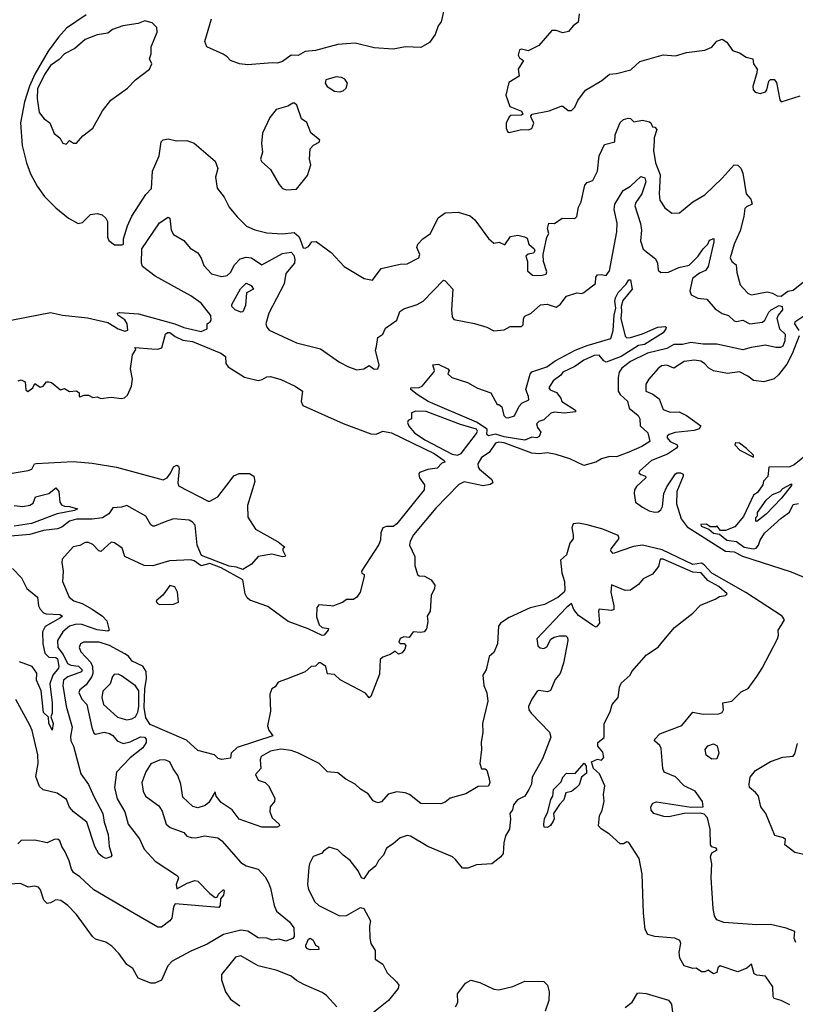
# Model space of a CAD drawing. Extents: x 1552033 to 1694788, y 811965 to 917215.
# Tile 135 of 256: x 1609447 to 1613928, y 843014 to 848701. Entities that reach past the tile are written whole.
import ezdxf

# ---------------------------------------------------------------- set-up
doc = ezdxf.new("R2010")
doc.units = 0

msp = doc.modelspace()

# ---------------------------------------------------------------- linework, layer by layer
at = {"layer": '0CON20XD'}
for points in [[(1611896.2, 848755), (1611881.7, 848688.3), (1611864, 848665), (1611847.5, 848615), (1611815, 848570), (1611765, 848539.4), (1611675, 848544), (1611605, 848530.8), (1611495, 848539), (1611385, 848565.3), (1611285, 848558), (1611155, 848523.6), (1611095, 848516.7), (1611055, 848494), (1611015, 848496.7), (1610965, 848458.9), (1610935, 848450), (1610905, 848451.4)], [(1609830.5, 848729.5), (1609717.5, 848652.5), (1609670.2, 848599.8), (1609611.2, 848518.8), (1609533.3, 848386.7), (1609502.7, 848317.3), (1609473.9, 848226.1), (1609452.1, 848105), (1609461.7, 847975), (1609486.4, 847875), (1609509.6, 847809.6), (1609548.6, 847738.6), (1609590.2, 847680.2), (1609655, 847613.4), (1609727.8, 847555), (1609785, 847523.2), (1609809.8, 847530.2), (1609855, 847575.8), (1609895, 847580.6), (1609923.2, 847573.2), (1609944.5, 847554.5), (1609954.4, 847535), (1609953.1, 847445), (1609961.5, 847425), (1609995, 847400), (1610039.6, 847400.4), (1610045.6, 847405), (1610047.1, 847435), (1610069.1, 847510.9), (1610094, 847566), (1610175, 847692), (1610207.5, 847725), (1610214.3, 847825), (1610252.2, 847915), (1610264, 847995), (1610275, 848006), (1610305, 848012.5), (1610351.7, 848001.7), (1610413.2, 848003.2), (1610455, 847988.6), (1610575, 847883.8), (1610591.7, 847841.7), (1610578.3, 847791.7), (1610587.8, 847727.8), (1610628.8, 847675), (1610657.7, 847617.7), (1610702.4, 847562.4), (1610757.8, 847507.8), (1610805, 847486.5), (1610875, 847470.4), (1610965, 847463.7), (1611031.7, 847471.7), (1611058.8, 847448.8), (1611067.9, 847432.1), (1611085, 847382.5), (1611095, 847380.8), (1611115, 847390), (1611135, 847417.5), (1611160, 847420), (1611245.9, 847355.9), (1611321.2, 847275), (1611436.1, 847206.1), (1611484.1, 847195.9), (1611535.7, 847264.3), (1611645, 847289.2), (1611685, 847290), (1611752.9, 847325), (1611758.2, 847345), (1611741.4, 847385), (1611747.6, 847405), (1611775, 847436), (1611819.5, 847465), (1611865, 847556.2), (1611905.6, 847584.4), (1611979.5, 847589.5), (1612048.3, 847568.3), (1612076.2, 847545), (1612155, 847436.7), (1612185, 847410), (1612216.1, 847416.1), (1612249.3, 847400.7), (1612281.8, 847448.2), (1612325, 847456.7), (1612363.3, 847446.7), (1612378.3, 847438.3), (1612388.8, 847405), (1612418, 847378), (1612422.5, 847365), (1612415, 847352.5), (1612383.6, 847346.4), (1612370, 847335), (1612380, 847305), (1612380.8, 847250.8), (1612410, 847225), (1612456.4, 847223.6), (1612488.8, 847231.2), (1612492, 847245), (1612473.2, 847303.2), (1612470, 847345), (1612492.5, 847445), (1612503.8, 847465), (1612496, 847495), (1612504, 847525), (1612537, 847523), (1612580, 847555), (1612653, 847553), (1612665, 847563.8), (1612675, 847617.5), (1612691.2, 847648.8), (1612710.6, 847745), (1612725, 847761.4), (1612757.2, 847772.8), (1612784.5, 847825), (1612794, 847915), (1612825, 847980), (1612884, 847996), (1612887.1, 848035), (1612915, 848106.7), (1612935, 848123.8), (1612962.5, 848132.5), (1612975, 848130), (1612995, 848110), (1613045, 848120), (1613085, 848111.2), (1613093.3, 848105), (1613101.7, 848081.7), (1613115, 848080), (1613126.7, 848066.7), (1613111.9, 848018.1), (1613112.5, 847997.5), (1613109.1, 847945), (1613118.9, 847875), (1613146.4, 847805), (1613141.1, 847695), (1613145, 847657.5), (1613173.4, 847613.4), (1613215, 847584), (1613257.5, 847585), (1613335, 847648.6), (1613405, 847688.5), (1613505, 847784.7), (1613575, 847862.3), (1613595, 847860), (1613613.3, 847843.3), (1613624.1, 847815), (1613644.5, 847695), (1613670, 847665), (1613678.8, 847635), (1613645, 847620.8), (1613635, 847610), (1613630.8, 847565), (1613608.3, 847481.7), (1613574.6, 847405), (1613551.5, 847325), (1613560, 847305), (1613586, 847285), (1613590.6, 847240.6), (1613609.2, 847169.2), (1613625, 847151.2), (1613655, 847120), (1613675, 847111.2), (1613765, 847128), (1613795, 847122), (1613823.3, 847105), (1613845, 847104.1), (1613885, 847132), (1613915, 847139.2), (1613985, 847193.6)], [(1610905, 848451.4), (1610765, 848440.6), (1610716.3, 848446.3), (1610665, 848464.3), (1610645, 848487.1), (1610622, 848502), (1610527.5, 848545), (1610516.5, 848575), (1610555.5, 848705)], [(1612678.6, 848735), (1612674, 848686), (1612643.3, 848665), (1612617.8, 848632.2), (1612585, 848624.4), (1612545, 848637.5), (1612521.3, 848638.7), (1612445, 848551.2), (1612385, 848521.2), (1612345, 848530), (1612335, 848526), (1612326, 848495), (1612335, 848480), (1612357.5, 848465), (1612326, 848415), (1612332.5, 848375), (1612272.5, 848337.5), (1612254.5, 848265), (1612278.6, 848198.6), (1612345, 848172.5), (1612352.5, 848155), (1612345, 848150), (1612285, 848146.7), (1612275, 848140), (1612257.7, 848102.3), (1612256.2, 848075), (1612264.2, 848054.2), (1612275, 848048.8), (1612345, 848066.7), (1612383.9, 848063.9), (1612405, 848072.5), (1612416, 848104), (1612401.2, 848135), (1612400, 848145), (1612407.5, 848155), (1612505, 848174.2), (1612575, 848202), (1612585, 848201.2), (1612615, 848175.8), (1612635, 848176), (1612654, 848195), (1612672, 848235), (1612715, 848293.8), (1612810.2, 848349.8), (1612853.2, 848386.8), (1612895, 848390.8), (1612978.1, 848411.9), (1613029.7, 848460.3), (1613165, 848496.9), (1613235, 848491.8), (1613298.3, 848511.7), (1613405, 848525.7), (1613445, 848542), (1613475, 848576.7), (1613505, 848587.5), (1613531.7, 848571.7), (1613565, 848523.8), (1613605, 848510), (1613644.1, 848484.1), (1613682.5, 848475), (1613686.7, 848445), (1613706.7, 848415), (1613706.1, 848393.9), (1613682.5, 848315), (1613683.6, 848295), (1613695, 848281.8), (1613725, 848275.4), (1613755.3, 848284.7), (1613762.7, 848295), (1613774.5, 848345.5), (1613785, 848356), (1613805, 848356.2), (1613818, 848338), (1613837.3, 848237.3), (1613845, 848226.7), (1613955, 848261.1)], [(1609715, 847982.5), (1609735, 848002.5), (1609758.3, 847988.3), (1609775, 847987.5), (1609810.5, 848029.5), (1609870, 848075), (1609924.3, 848175), (1609973.8, 848236.2), (1610068.8, 848305), (1610116.1, 848353.9), (1610196, 848415), (1610210, 848445), (1610197.5, 848475), (1610206.2, 848503.8), (1610205.8, 848545), (1610240.5, 848629.5), (1610238.8, 848655), (1610212.1, 848682.1), (1610170, 848695), (1610131.7, 848678.3), (1610042.5, 848665), (1609982.5, 848645), (1609955, 848623.8), (1609895, 848612.9), (1609825, 848585.8), (1609765, 848534.2), (1609705.5, 848504.5), (1609675, 848470), (1609625, 848435.6), (1609590.8, 848385), (1609548.8, 848301.2), (1609547.9, 848245), (1609560, 848165), (1609588.8, 848128.8), (1609621.2, 848105), (1609645, 848043.3), (1609677.7, 848017.7), (1609695, 847987.5), (1609715, 847982.5)], [(1611295, 848284.6), (1611315, 848290), (1611333.3, 848305), (1611340, 848335), (1611325, 848357.5), (1611305, 848366.7), (1611275, 848370), (1611215, 848354.2), (1611210.7, 848335), (1611223.1, 848315), (1611265, 848288.6), (1611295, 848284.6)], [(1610988.3, 847718.3), (1611045, 847722.5), (1611108.5, 847801.5), (1611128.2, 847861.8), (1611120.5, 847895), (1611124.8, 847955.2), (1611144.2, 847975.8), (1611176.4, 847993.6), (1611180, 848005), (1611128.1, 848048.1), (1611105, 848106.7), (1611075, 848128.8), (1611047.4, 848207.4), (1611035, 848217.8), (1611025, 848217.8), (1610995, 848201.1), (1610927.9, 848182.1), (1610892, 848135), (1610850, 848045), (1610842.9, 847985), (1610848.6, 847935), (1610838, 847895), (1610845, 847880), (1610896, 847835), (1610945, 847748.8), (1610965, 847726), (1610988.3, 847718.3)], [(1609337, 846953), (1609625, 847010), (1609694.4, 846994.4), (1609838, 846978), (1609955, 846951.2), (1610014.7, 846915), (1610055, 846902.1), (1610071.6, 846908.4), (1610067.8, 846945), (1610055, 846967.3), (1610014.3, 846995), (1610012, 847005), (1610025, 847009.6), (1610132.5, 847002.5), (1610343.9, 846943.9), (1610395, 846923.1), (1610495, 846900), (1610530, 846915), (1610530, 846945), (1610547.5, 846955), (1610552.5, 846965), (1610551.7, 846991.7), (1610495, 847063.3), (1610435, 847106.2), (1610230.1, 847220.1), (1610156.7, 847275), (1610150.2, 847295), (1610153.1, 847376.9), (1610255, 847528.1), (1610305, 847560), (1610313.3, 847555), (1610321.9, 847485), (1610335, 847460), (1610395.5, 847425.5), (1610431.7, 847381.7), (1610475, 847353.3), (1610495, 847323.3), (1610511.3, 847281.3), (1610555, 847233.8), (1610615, 847217.5), (1610645, 847223.3), (1610665, 847240), (1610686.8, 847285), (1610721.2, 847318.8), (1610755, 847329.5), (1610786.2, 847326.2), (1610845, 847284.5), (1610965, 847350.4), (1611015, 847357.8), (1611030.2, 847340.2), (1611036.9, 847315), (1611034.2, 847295), (1610984.8, 847235), (1610974.1, 847175), (1610886.2, 847005), (1610869.6, 846945), (1610873.5, 846925), (1610887.7, 846907.7), (1611044.9, 846834.9), (1611185, 846799.5), (1611295, 846722.9), (1611347.1, 846695), (1611395, 846678.1), (1611435, 846683.8), (1611465, 846702.5), (1611495, 846682.5), (1611516, 846685), (1611523.1, 846705), (1611502, 846792), (1611507.6, 846812.4), (1611516, 846865), (1611545, 846884.4), (1611560.6, 846919.4), (1611625.3, 846964.7), (1611642.2, 847015), (1611665, 847030), (1611743.6, 847056.4), (1611777.9, 847075), (1611895, 847195.8), (1611905, 847192.5), (1611948.9, 847145), (1611940.7, 847025), (1611944.8, 846985), (1611955, 846969.5), (1612075, 846945.8), (1612145, 846924.2), (1612186.1, 846903.9), (1612245, 846910), (1612280.9, 846929.1), (1612345, 846928.8), (1612355, 846938), (1612358.1, 846975), (1612365, 846987.5), (1612401.2, 847005), (1612455.8, 847054.2), (1612493, 847057), (1612545, 847041.1), (1612568.6, 847055), (1612605.6, 847104.4), (1612665, 847123.3), (1612695, 847120), (1612706.7, 847125), (1612773.8, 847176.2), (1612775.7, 847214.3), (1612783.8, 847226.2), (1612805, 847230), (1612835, 847223.8), (1612855, 847250.8), (1612895.8, 847475), (1612898.3, 847525), (1612881.1, 847605), (1612884.1, 847635.9), (1612933.8, 847715), (1612975, 847740), (1613035, 847794.3), (1613057.8, 847787.8), (1613063.8, 847763.8), (1613041.5, 847695), (1613007.1, 847645), (1613000, 847625), (1613033, 847523), (1613038.1, 847485), (1613034, 847424), (1613049.2, 847375), (1613119.5, 847319.5), (1613131.6, 847295), (1613134.6, 847254.6), (1613151.1, 847241.1), (1613195, 847243.2), (1613255, 847268.8), (1613315, 847282.5), (1613365.9, 847334.1), (1613395, 847377.5), (1613422, 847405), (1613432.7, 847427.3), (1613457.5, 847437.5), (1613457.7, 847417.7), (1613423.9, 847275), (1613408.5, 847251.5), (1613373.7, 847236.3), (1613333.8, 847206.2), (1613318.6, 847135), (1613325, 847112), (1613365, 847091.8), (1613416.5, 847086.5), (1613465, 847031.1), (1613505, 847004.6), (1613542.3, 846992.3), (1613575, 846961.8), (1613588.3, 846958.3), (1613625, 846964.6), (1613665, 846943.6), (1613737.2, 846952.8), (1613751.3, 846965), (1613775, 847011.1), (1613788.5, 847025), (1613835, 847049.3), (1613851.9, 847045), (1613853.3, 847025), (1613828.6, 846995), (1613821.6, 846975), (1613836, 846916), (1613869.4, 846885), (1613866.8, 846845), (1613855.2, 846814.8), (1613842.3, 846807.7), (1613815, 846807.6), (1613755, 846821), (1613671.8, 846808.2), (1613625, 846793.3), (1613475, 846826), (1613395, 846827.1), (1613323, 846837), (1613275, 846825.3), (1613225, 846824.6), (1613185, 846801), (1613073.3, 846775), (1612975, 846725.8), (1612925, 846687.6), (1612909.8, 846665), (1612903.5, 846635), (1612904.8, 846555), (1612914.8, 846535), (1612957.6, 846497.6), (1612967.9, 846457.9), (1613020, 846415), (1613029.2, 846395), (1613031.4, 846355), (1613075.8, 846315), (1613088, 846265), (1613041.8, 846235), (1612965, 846202.3), (1612895, 846175.7), (1612855, 846177.5), (1612808, 846165), (1612775, 846145.5), (1612705, 846126.3), (1612624.4, 846165), (1612545, 846190), (1612495, 846198.3), (1612447.2, 846192.8), (1612405, 846197.3), (1612245, 846256.6), (1612215, 846260), (1612195.8, 846255), (1612158.7, 846201.3), (1612115, 846172.8), (1612092.6, 846135), (1612095, 846115.5), (1612103, 846105), (1612173.8, 846045), (1612180, 846025), (1612164.6, 846015.4), (1612125, 846008), (1612015, 846032), (1611984.5, 846015.5), (1611850.7, 845879.3), (1611722.7, 845725), (1611702, 845688), (1611697.7, 845665), (1611730.4, 845600.4), (1611728.7, 845548.7), (1611745.8, 845495.8), (1611755, 845488.8), (1611785, 845486.8), (1611823.1, 845465), (1611845.7, 845434.3), (1611843.9, 845416.1), (1611823.3, 845375), (1611818, 845285), (1611800, 845255), (1611804, 845225), (1611797.5, 845182.5), (1611784, 845166), (1611765, 845161.2), (1611720, 845165), (1611697, 845133), (1611665, 845136.7), (1611645, 845127.5), (1611637.5, 845105), (1611645, 845097.5), (1611667, 845097), (1611676.7, 845086.7), (1611670.8, 845065), (1611656.1, 845043.9), (1611635, 845036), (1611615, 845052.5), (1611586.5, 845033.5), (1611545, 845018.8), (1611529.4, 845005), (1611525, 844920), (1611475, 844792), (1611465, 844783.8), (1611445, 844811.2), (1611297.3, 844887.3), (1611265, 844918.8), (1611225, 844923.3), (1611215.3, 844965.3), (1611184.1, 844985.9), (1611173.9, 844986.1), (1611155, 844967.5), (1611130, 844965), (1611095.9, 844934.1), (1610988.3, 844891.7), (1610940, 844875), (1610923, 844847), (1610903.3, 844835), (1610891.2, 844805), (1610896.1, 844706.1), (1610878.8, 844621.2), (1610886.8, 844596.8), (1610910, 844565), (1610703.4, 844496.6), (1610668.7, 844465), (1610665.2, 844434.8), (1610615, 844427.1), (1610593.8, 844433.8), (1610571.4, 844455), (1610475, 844479.8), (1610410.1, 844540.1), (1610200.4, 844630.4), (1610175, 844668.2), (1610165, 844728.8), (1610168.9, 844835), (1610180, 844895), (1610176.9, 844936.9), (1610157.2, 844967.2), (1610096, 844995), (1610075.4, 845025.4), (1610055, 845037.8), (1609965, 845085.3), (1609905, 845104.7), (1609815, 845105.4), (1609798.6, 845095), (1609791.1, 845075), (1609799.8, 845049.8), (1609857.5, 844987.5), (1609867.2, 844965), (1609869.7, 844925), (1609862.8, 844907.2), (1609831.1, 844858.9), (1609795, 844829.2), (1609787.8, 844815), (1609805, 844776), (1609835, 844746.2), (1609862.5, 844612.5), (1609875, 844580.4), (1609885, 844574.2), (1609935, 844584.6), (1609965, 844578), (1609985, 844565.5), (1610009.6, 844535), (1610045, 844520.6), (1610085, 844530), (1610145, 844558.2), (1610167, 844557), (1610178, 844545), (1610176.7, 844525), (1610157.5, 844495), (1610085, 844436.9), (1610005.3, 844355), (1609993.5, 844265), (1610009.7, 844199.7), (1610054.7, 844125), (1610073.6, 844053.6), (1610138.7, 843968.7), (1610165, 843909.6), (1610229.6, 843839.6), (1610358.8, 843755), (1610364, 843744), (1610351.2, 843705), (1610355, 843681.1), (1610415, 843713.5), (1610458.6, 843728.6), (1610476.7, 843725), (1610545, 843653.3), (1610575, 843630), (1610588.3, 843631.7), (1610595, 843650), (1610625, 843677.5), (1610628.8, 843668.8), (1610625, 843643.3), (1610606.7, 843623.3), (1610605.8, 843584.2), (1610596.7, 843573.3), (1610345, 843594.3), (1610335, 843576.2), (1610325, 843511.2), (1610313.8, 843495), (1610265, 843459.2), (1610245, 843460), (1610107.4, 843537.4), (1609875.7, 843675.7), (1609795, 843749.6), (1609758.1, 843775), (1609745.6, 843795), (1609732.7, 843842.7), (1609709.5, 843895), (1609690.5, 843925), (1609678.8, 843958.8), (1609667.9, 843967.9), (1609645, 843965.8), (1609605, 843945.7), (1609535, 843962.2), (1609455, 843959.5), (1609435, 843940)], [(1610725, 847010.6), (1610692.2, 847025), (1610672.1, 847045), (1610672.1, 847055), (1610723, 847147), (1610755, 847179.7), (1610783.1, 847165), (1610796.9, 847145), (1610756.1, 847123.9), (1610750.8, 847049.2), (1610735, 847013.8), (1610725, 847010.6)], [(1612365, 846271.9), (1612245, 846291.1), (1612195, 846307.3), (1612155, 846298), (1612146.2, 846305), (1612148.1, 846335), (1612085, 846376.4), (1611806.9, 846495), (1611743.1, 846535), (1611706.9, 846565), (1611706, 846574), (1611755, 846577.1), (1611771.4, 846585), (1611840, 846665), (1611843.3, 846675), (1611833.3, 846706.7), (1611865, 846710.8), (1611920, 846685), (1611927.5, 846675), (1611920, 846655), (1611942.5, 846635), (1612034.6, 846604.6), (1612092, 846572), (1612169.2, 846545), (1612205, 846477.5), (1612215, 846477.5), (1612232.5, 846465), (1612243.3, 846415), (1612255, 846402.5), (1612269.3, 846400.7), (1612305, 846413.3), (1612332.1, 846467.9), (1612347.5, 846485), (1612387.5, 846505), (1612386.7, 846525), (1612370.5, 846565), (1612395, 846654), (1612405, 846667.3), (1612491.8, 846695), (1612540.1, 846729.9), (1612655, 846792.5), (1612725, 846819.7), (1612861.2, 846858.8), (1612875.2, 846904.8), (1612880.5, 846995), (1612891.2, 847035), (1612884.6, 847075), (1612888.7, 847095), (1612905, 847125.8), (1612948.8, 847171.2), (1612965, 847198), (1612975, 847197.5), (1612984.2, 847145), (1612931.4, 847078.6), (1612920.5, 847045), (1612923.9, 847015), (1612919, 846975), (1612943.8, 846873.8), (1612955, 846863.6), (1612975, 846865.4), (1613045, 846886.1), (1613107, 846913), (1613134.2, 846925.8), (1613175, 846929.4), (1613181.8, 846925), (1613179.2, 846915), (1613165, 846892.8), (1613056.5, 846825), (1613021.2, 846818.8), (1612922.2, 846755), (1612835, 846722.5), (1612820.4, 846730.4), (1612795, 846763.2), (1612765, 846761.7), (1612705.6, 846735), (1612653.1, 846696.9), (1612584.7, 846665), (1612572, 846648), (1612528.8, 846615), (1612503.8, 846573.8), (1612512, 846562), (1612548.3, 846548.3), (1612573.3, 846515), (1612578.8, 846495), (1612656.7, 846445), (1612656.7, 846435), (1612595, 846428.1), (1612535, 846433.3), (1612515, 846427.5), (1612475, 846390), (1612445, 846380), (1612433, 846367), (1612437.5, 846345), (1612458.3, 846318.3), (1612447.5, 846292.5), (1612435, 846286), (1612405, 846289.5), (1612365, 846271.9)], [(1613995, 846999.1), (1613925.7, 846954.3), (1613923.6, 846945), (1613948.3, 846905)], [(1609437.5, 846615), (1609455, 846620), (1609478.8, 846608.8), (1609482.5, 846562.5), (1609493.3, 846553.3), (1609522.5, 846575), (1609535, 846600), (1609565, 846577.5), (1609582.5, 846585), (1609601.7, 846608.3), (1609615, 846610), (1609630, 846605), (1609683, 846563), (1609705, 846570), (1609735, 846552.5), (1609775, 846557.5), (1609790, 846545), (1609790, 846525), (1609795, 846522.5), (1609818.3, 846531.7), (1609845, 846532.5), (1609868.3, 846518.3), (1609895, 846522.5), (1609915, 846512.5), (1609975, 846521.2), (1610035, 846512.5), (1610052.7, 846517.3), (1610068.8, 846531.2), (1610093.3, 846585), (1610097.5, 846625), (1610087.5, 846685), (1610098, 846765), (1610116.7, 846795), (1610111.7, 846808.3), (1610209.2, 846799.2), (1610245, 846798.2), (1610267.5, 846805), (1610289.7, 846885), (1610301.4, 846895), (1610315, 846894.2), (1610345, 846870), (1610390.1, 846850.1), (1610445, 846842), (1610607.8, 846775), (1610636.2, 846755), (1610638.2, 846715), (1610651.1, 846695), (1610745.7, 846635.7), (1610825, 846616.7), (1610848.2, 846621.8), (1610875, 846637.3), (1610895, 846639.2), (1610955, 846622.6), (1611038.7, 846585), (1611080.9, 846555), (1611072.4, 846495), (1611081.5, 846471.5), (1611315, 846367.7), (1611475, 846309.7), (1611507, 846307), (1611545, 846323.8), (1611595, 846314.1), (1611841.6, 846195), (1611898.5, 846155), (1611902, 846145), (1611885, 846139.4), (1611859.1, 846110.9), (1611805, 846103.3), (1611755.8, 846085), (1611751.9, 846075), (1611757.1, 846055), (1611786.1, 846015), (1611783.3, 845985), (1611625, 845788.6), (1611605, 845774.3), (1611565, 845774), (1611544.4, 845765), (1611532.7, 845737.3), (1611530.4, 845695), (1611520.9, 845669.1), (1611421.2, 845515), (1611423.9, 845503.9), (1611436.1, 845496.1), (1611436.7, 845485), (1611413.8, 845395), (1611394.3, 845365.7), (1611375, 845351.2), (1611335, 845352.5), (1611312.5, 845335), (1611285, 845324), (1611255.9, 845314.1), (1611243.9, 845316.1), (1611175, 845321.2), (1611163.8, 845305), (1611161.7, 845251.7), (1611177.5, 845205), (1611195, 845190), (1611230, 845185), (1611228.8, 845175), (1611206.2, 845145), (1611195, 845144.4), (1611112.4, 845182.4), (1610997.7, 845225), (1610880.7, 845310.7), (1610777.1, 845347.1), (1610761.3, 845361.3), (1610749.3, 845385), (1610736, 845465), (1610610.9, 845535), (1610545, 845558.9), (1610495, 845545.7), (1610455, 845575.2), (1610435, 845580), (1610312.5, 845575), (1610215, 845545.8), (1610165, 845548.6), (1610055, 845600), (1610038.6, 845648.6), (1609995, 845680), (1609975, 845683.7), (1609915, 845630), (1609903.8, 845633.8), (1609869.6, 845669.6), (1609845, 845680.4), (1609825, 845681.5), (1609795, 845664.3), (1609755, 845656.2), (1609692, 845585), (1609689.2, 845565), (1609697.1, 845515), (1609693.1, 845455), (1609733.1, 845365), (1609758.9, 845345), (1609807.9, 845327.9), (1609866, 845296), (1609924.5, 845255), (1609949.3, 845229.3), (1609964.3, 845175), (1609955, 845168.5), (1609895, 845175.9), (1609805, 845207), (1609775, 845209.3), (1609735, 845198.6), (1609695, 845164.7), (1609665.2, 845115), (1609666.7, 845075), (1609697.9, 845035), (1609722.4, 844982.4), (1609742.2, 844972.2), (1609786.2, 844966.2), (1609807.6, 844945), (1609804.6, 844935), (1609725.4, 844904.6), (1609699.8, 844885), (1609696.7, 844855), (1609714.9, 844734.9), (1609748.9, 844615), (1609740, 844560), (1609742.5, 844535), (1609757.1, 844505), (1609799.4, 844345), (1609845, 844282.9), (1609874.1, 844214.1), (1609926.8, 844115), (1609934.6, 844065), (1609958.5, 843995), (1609963.1, 843925), (1609979.4, 843875), (1609973.8, 843865), (1609945, 843856.7), (1609924.7, 843864.7), (1609903.6, 843883.6), (1609880, 843925), (1609835, 844065.5), (1609757.9, 844125), (1609735, 844151.4), (1609717.4, 844197.4), (1609664, 844234), (1609582.5, 844252.5), (1609561.9, 844271.9), (1609540.3, 844330.3), (1609553.2, 844405), (1609550.7, 844455), (1609518.5, 844595), (1609505.8, 844625.8), (1609424, 844775)], [(1613949.8, 846875), (1613909.6, 846770.4), (1613878.1, 846711.9), (1613830.8, 846649.2), (1613805, 846626.7), (1613745, 846610), (1613685, 846616.5), (1613652.4, 846642.4), (1613605, 846666.5), (1613535, 846657.5), (1613455, 846673.3), (1613427.4, 846687.4), (1613403.1, 846715), (1613382.1, 846727.9), (1613345, 846734.5), (1613285, 846727.1), (1613225, 846687.5), (1613185, 846704.6), (1613155, 846700.8), (1613133.5, 846685), (1613081.4, 846625), (1613064, 846595), (1613064, 846555), (1613105, 846538.2), (1613140.9, 846510.9), (1613165, 846448.8), (1613205, 846433.5), (1613256.4, 846436.4), (1613298.1, 846415), (1613381.2, 846355), (1613371.7, 846338.3), (1613342.8, 846327.2), (1613233.5, 846316.5), (1613198.9, 846305), (1613187.8, 846295), (1613186.7, 846285), (1613204.4, 846265), (1613244.3, 846245), (1613247.3, 846235), (1613240.4, 846225), (1613188.6, 846191.4), (1613097.1, 846155), (1613028.8, 846095), (1613024.1, 846084.1), (1613035, 846074.2), (1613062.5, 846065), (1613063.3, 846055), (1613010, 846005), (1612999.2, 845985), (1612996.8, 845963.2), (1613004.6, 845915), (1613045, 845885.7), (1613083.7, 845863.7), (1613115, 845856.7), (1613135, 845858.2), (1613150.2, 845869.8), (1613161, 845889), (1613168.3, 845965), (1613185, 846002.1), (1613235, 846077.5), (1613245, 846084.2), (1613265, 846083.8), (1613280, 846075), (1613280, 846065), (1613243.9, 845976.1), (1613241.5, 845905), (1613268.3, 845818.3), (1613301.8, 845771.8), (1613525, 845631.1), (1613575, 845626.4), (1613622.4, 845602.4), (1613902.6, 845512.6), (1614022.5, 845462.5)], [(1611975, 846184.9), (1611996.2, 846195), (1612085, 846310.9), (1612090.9, 846325), (1612085.8, 846335), (1611993, 846363), (1611795, 846438.5), (1611735, 846440), (1611710, 846430), (1611710, 846395), (1611690, 846385), (1611687.5, 846375), (1611693.9, 846353.9), (1611726.7, 846315), (1611787.5, 846275), (1611945, 846191.6), (1611975, 846184.9)], [(1613685, 846174.3), (1613685.7, 846185), (1613645, 846224.5), (1613605, 846255.6), (1613582.6, 846257.4), (1613578.6, 846245), (1613607.5, 846215), (1613685, 846174.3)], [(1614042, 846228), (1613920.8, 846129.2), (1613895, 846118.7), (1613774.4, 846115.6), (1613768.3, 846061.7), (1613743.3, 846035), (1613740, 846015), (1613709.3, 845970.7), (1613686.4, 845953.6), (1613628.9, 845831.1), (1613577.7, 845772.3), (1613525, 845751.2), (1613495, 845750), (1613475, 845777.5), (1613467.5, 845772.5), (1613435, 845772.5), (1613415, 845786.2), (1613382.5, 845785), (1613384.3, 845775), (1613428, 845758), (1613455, 845734.1), (1613488.8, 845728.8), (1613532, 845695), (1613587.1, 845687.1), (1613632.5, 845655), (1613686, 845644), (1613700.8, 845649.2), (1613714.3, 845665.7), (1613724.4, 845695), (1613749.1, 845735), (1613805.3, 845784.7), (1613845, 845821.8), (1613894.4, 845855.6), (1613915, 845900), (1613945, 845906.7)], [(1609345, 846071.6), (1609495, 846096.2), (1609517.5, 846105), (1609532.5, 846135), (1609542.6, 846137.4), (1609755, 846148.7), (1609865, 846140), (1610005, 846116.8), (1610275, 846043.4), (1610298.1, 846055), (1610318.5, 846081.5), (1610335, 846118.5), (1610355, 846127.1), (1610365, 846121.2), (1610368.4, 846108.4), (1610359.8, 846025), (1610365, 846007.7), (1610535, 845918.9), (1610545, 845918.9), (1610590.9, 845945), (1610663.4, 846036.6), (1610684.6, 846065.4), (1610715, 846080), (1610775, 846079.5), (1610800.2, 846065), (1610805, 846032.5), (1610763.2, 845895), (1610765, 845827.5), (1610808.9, 845758.9), (1610940, 845685), (1610977.5, 845655), (1610967.5, 845645), (1610966.7, 845635), (1610982.5, 845605), (1610980, 845600), (1610965, 845598), (1610904, 845614), (1610825, 845600.8), (1610786.6, 845555), (1610735, 845524.7), (1610699.4, 845539.4), (1610656.2, 845543.8), (1610496.7, 845606.7), (1610471.7, 845665), (1610460.6, 845780.6), (1610445, 845799.2), (1610425, 845810.8), (1610335, 845818.6), (1610282.1, 845797.9), (1610225.5, 845774.5), (1610215, 845775.7), (1610203.8, 845783.8), (1610175, 845833.3), (1610065, 845895.7), (1610033.9, 845886.1), (1609985, 845882.1), (1609962.6, 845847.4), (1609925, 845823.2), (1609865.3, 845815.3), (1609775, 845815.8), (1609735, 845804.8), (1609690.3, 845769.7), (1609665, 845759.2), (1609585, 845750), (1609505, 845726.5), (1609395, 845717.7)], [(1609415, 845894), (1609465, 845889.2), (1609505, 845896.7), (1609525, 845907.5), (1609537.5, 845945), (1609615.6, 845964.4), (1609655, 845996.7), (1609672.5, 845975), (1609679.4, 845915), (1609688.9, 845898.9), (1609705, 845890.5), (1609735, 845889.3), (1609781.2, 845875), (1609763.3, 845865), (1609663.3, 845846.7), (1609515, 845791.2), (1609414.4, 845775.6)], [(1613705, 845802.5), (1613700, 845805), (1613700, 845825), (1613710, 845835), (1613710, 845855), (1613760, 845925), (1613795, 845957.5), (1613840, 845975), (1613855, 845992.5), (1613905, 846020), (1613905, 846010), (1613845.8, 845935), (1613758.8, 845845), (1613705, 845802.5)], [(1613930.7, 843370.7), (1613920.5, 843395), (1613923.8, 843433.8), (1613875, 843452.9), (1613785, 843473.8), (1613705, 843472.5), (1613515, 843485.8), (1613475, 843501.2), (1613461.1, 843525), (1613452.6, 843567.4), (1613441.6, 843745), (1613445.4, 843825), (1613436.7, 843865), (1613445, 843887.8), (1613476.2, 843905), (1613470, 843915), (1613445, 843923.5), (1613437.1, 843935), (1613435.4, 844025), (1613420.4, 844090.4), (1613401.2, 844111.2), (1613377.5, 844117.5), (1613285, 844116.7), (1613197.1, 844097.1), (1613167.7, 844097.7), (1613110, 844115), (1613094.4, 844135), (1613093.8, 844155), (1613103.5, 844175), (1613125, 844184), (1613325, 844153.3), (1613395, 844153.8), (1613390.8, 844185), (1613349.4, 844245), (1613286, 844275), (1613235, 844327.8), (1613170.8, 844355), (1613161.6, 844375), (1613152, 844492), (1613145, 844508.2), (1613114.7, 844534.7), (1613115.3, 844545), (1613145, 844575.8), (1613272, 844625), (1613335, 844701.5), (1613395, 844689.7), (1613485, 844691.4), (1613505, 844700), (1613512.5, 844715), (1613509.2, 844755), (1613560, 844765), (1613615, 844818.1), (1613655, 844837.5), (1613705, 844907.5), (1613736.5, 844955), (1613824.4, 845125), (1613830.8, 845145), (1613828.8, 845175), (1613845, 845201.2), (1613865.7, 845235), (1613850.6, 845255), (1613641.8, 845391.8), (1613445, 845504.2), (1613401.7, 845551.7), (1613385, 845562.2), (1613335, 845554.6), (1613158.8, 845638.8), (1613045, 845665.2), (1612992.3, 845657.7), (1612875, 845616.7), (1612862.5, 845632.5), (1612864, 845644), (1612909.2, 845705), (1612905, 845721.2), (1612815, 845758.1), (1612725, 845782.5), (1612675, 845792), (1612645, 845788.8), (1612636.9, 845765), (1612644.5, 845724.5), (1612645, 845702.5), (1612625, 845677.5), (1612605, 845610), (1612571.7, 845578.3), (1612578.8, 845505), (1612594.6, 845455), (1612596.5, 845405), (1612591.2, 845395), (1612555, 845364), (1612477.7, 845322.3), (1612395, 845303.3), (1612275, 845248.8), (1612224.2, 845215.8), (1612212.7, 845197.3), (1612207.5, 845095), (1612185, 845046), (1612158.3, 845021.7), (1612140.8, 844945), (1612121.4, 844915), (1612128.6, 844855), (1612145, 844812.5), (1612151.5, 844765), (1612119.7, 844635), (1612121.8, 844585), (1612111.7, 844525), (1612114.5, 844485), (1612105.3, 844405.3), (1612115, 844374), (1612135, 844373.8), (1612145, 844366.2), (1612156.9, 844323.1), (1612162.5, 844295), (1612155, 844272.9), (1612095, 844271.9), (1612025, 844229.5), (1611934, 844205), (1611905, 844181.4), (1611879.1, 844170.9), (1611765, 844173.2), (1611698.2, 844225), (1611674, 844235), (1611625, 844240), (1611575, 844226.6), (1611536.7, 844183.3), (1611515, 844176.7), (1611489.7, 844189.7), (1611458.9, 844228.9), (1611415, 844256.1), (1611385.6, 844285.6), (1611330.6, 844315), (1611285, 844350.7), (1611225, 844357.3), (1611176.9, 844405), (1611056.7, 844465), (1611015, 844479.2), (1610955, 844488.1), (1610895, 844475.5), (1610842, 844445), (1610835.5, 844425), (1610839.5, 844375), (1610809.4, 844340.6), (1610825, 844309.2), (1610864.5, 844294.5), (1610885, 844275.8), (1610920.4, 844205), (1610918.9, 844185), (1610893.5, 844155), (1610892.7, 844125), (1610905, 844091.4), (1610945.6, 844055), (1610946.7, 844045), (1610933.4, 844036.6), (1610845, 844036.5), (1610715, 844082.9), (1610675, 844136.9), (1610609.7, 844179.7), (1610582.5, 844215), (1610575, 844240), (1610539.8, 844180.2), (1610518.1, 844161.9), (1610475, 844148), (1610446, 844156), (1610389.2, 844209.2), (1610378.5, 844285), (1610361.1, 844335), (1610333.8, 844373.8), (1610315, 844414.3), (1610285, 844426.4), (1610255, 844423.6), (1610205, 844401.9), (1610175, 844355.8), (1610152.2, 844295), (1610160.8, 844245), (1610174.3, 844215), (1610249.7, 844159.7), (1610268.9, 844128.9), (1610292.9, 844055), (1610315.4, 844035.4), (1610395.8, 844005.8), (1610412.5, 843985), (1610437, 843977), (1610465, 843976), (1610515, 843987.5), (1610591.2, 843975), (1610615, 843958.8), (1610725, 843831.9), (1610755, 843813.3), (1610825, 843794.3), (1610865, 843750.8), (1610884.5, 843715), (1610896.5, 843685), (1610916.2, 843585), (1610930.7, 843550.7), (1611005, 843489.5), (1611031.1, 843455), (1611033.3, 843405), (1611025, 843394.5), (1610985, 843378.8), (1610945, 843389.2), (1610905, 843384.6), (1610874.8, 843394.8), (1610825, 843398.4), (1610765, 843436.7), (1610725, 843442.5), (1610625, 843417.6), (1610529.4, 843360.6), (1610435, 843320), (1610327.9, 843262.1), (1610302.5, 843235), (1610265, 843153.3), (1610227.5, 843135), (1610205, 843135.7), (1610132, 843165), (1610100.5, 843220.5), (1610065, 843243.8), (1610020.8, 843305), (1609979.1, 843349.1), (1609945, 843372.5), (1609885, 843390.6), (1609867.1, 843405), (1609775, 843532.5), (1609725.5, 843585), (1609685, 843613.5), (1609655, 843617.5), (1609625, 843600), (1609605, 843596.2), (1609587.1, 843615), (1609567.3, 843675), (1609555, 843689.6), (1609534.6, 843695.4), (1609495, 843690.8), (1609452.1, 843712.1), (1609385, 843708.2)], [(1613895, 843011.4), (1613845, 843035.8), (1613805, 843046.7), (1613799.2, 843059.2), (1613798, 843115), (1613755.5, 843175.5), (1613705, 843181.4), (1613689.2, 843189.2), (1613675, 843246.2), (1613648.4, 843221.6), (1613595, 843200.4), (1613493.7, 843236.3), (1613480.8, 843225), (1613473.3, 843196.7), (1613455, 843190), (1613425, 843210), (1613405, 843201.2), (1613385, 843200.8), (1613355, 843222.5), (1613335, 843221.2), (1613285.9, 843235.9), (1613260.7, 843280.7), (1613256.2, 843315), (1613265.7, 843364.3), (1613261.3, 843381.3), (1613231.2, 843395), (1613115, 843406.1), (1613075, 843417.3), (1613059.7, 843445), (1613050.3, 843539.7), (1613042.5, 843765), (1613025.6, 843855), (1612965, 843947.5), (1612955, 843952.5), (1612935, 843940), (1612915, 843940), (1612855, 843996.2), (1612805, 844026.7), (1612790, 844045), (1612797, 844103), (1612812.5, 844135), (1612823, 844187), (1612818.8, 844225), (1612827.5, 844275), (1612796.7, 844345), (1612762.5, 844375), (1612750, 844415), (1612785, 844430), (1612807, 844423), (1612821.7, 844438.3), (1612815, 844470), (1612787.5, 844505), (1612787.5, 844525), (1612823.3, 844555), (1612824.2, 844635), (1612857.6, 844702.4), (1612869.2, 844745), (1612905, 844786.7), (1612911.8, 844845), (1612922, 844868), (1612974.2, 844915), (1612983.6, 844936.4), (1613068.6, 845031.4), (1613135, 845077.1), (1613158.2, 845105), (1613229.4, 845190.6), (1613335, 845272.5), (1613380.1, 845319.9), (1613465, 845354.2), (1613489.9, 845370.1), (1613525, 845375.7), (1613534.3, 845385), (1613485, 845427.8), (1613422.5, 845462.5), (1613382.7, 845505), (1613335, 845510.4), (1613165, 845585.2), (1613146.2, 845585), (1613137.7, 845542.3), (1613101.7, 845498.3), (1613049.5, 845470.5), (1613021.2, 845438.8), (1612975, 845406), (1612945, 845404.3), (1612865, 845436.2), (1612861.7, 845395), (1612880, 845315), (1612878.8, 845295), (1612865, 845289.2), (1612795, 845296.2), (1612790, 845285), (1612796.7, 845215), (1612777, 845193), (1612755, 845203.3), (1612675, 845260), (1612648.8, 845295), (1612635, 845328), (1612605, 845306.2), (1612434.1, 845125), (1612439.2, 845085), (1612453, 845073), (1612475, 845069.4), (1612492.2, 845077.8), (1612515, 845123.3), (1612535, 845133.8), (1612565, 845142.5), (1612601.7, 845141.7), (1612611.7, 845131.7), (1612612.5, 845115), (1612588.8, 844985), (1612570, 844925), (1612539.3, 844890.7), (1612513.6, 844826.4), (1612495, 844818.8), (1612445, 844826.9), (1612437, 844823), (1612405, 844776.7), (1612385.6, 844734.4), (1612387.9, 844715), (1612402.1, 844695), (1612507.9, 844585), (1612515.8, 844555.8), (1612467.7, 844432.3), (1612407.1, 844325), (1612403.6, 844285), (1612388.8, 844255), (1612364.2, 844215.8), (1612322.9, 844195), (1612300, 844165), (1612293.6, 844136.4), (1612278.8, 844115), (1612282, 844085), (1612275.8, 844025), (1612254.1, 843985.9), (1612242.7, 843947.3), (1612240.5, 843885), (1612227.1, 843865), (1612174.4, 843824.4), (1612085, 843820), (1612035, 843800.6), (1612005, 843800.6), (1611965, 843850.8), (1611946.2, 843865), (1611804.6, 843924.6), (1611705, 843985.7), (1611685, 843988.1), (1611645, 843976), (1611605, 843940.8), (1611565, 843916), (1611547.8, 843875), (1611520, 843845), (1611505, 843814), (1611461.1, 843778.9), (1611435, 843738.8), (1611421.2, 843745), (1611401.4, 843785), (1611355.8, 843845), (1611315, 843874.2), (1611285.5, 843905.5), (1611235, 843921.2), (1611201.7, 843898.3), (1611190, 843885), (1611142.4, 843867.6), (1611120.8, 843825), (1611117.1, 843805), (1611108.8, 843705), (1611116, 843676), (1611150.8, 843605), (1611175, 843584), (1611295, 843524.4), (1611335, 843526.7), (1611415, 843573.3), (1611435, 843566.7), (1611474.2, 843495), (1611468.5, 843465), (1611470, 843395), (1611476.2, 843365), (1611500, 843325), (1611500.8, 843275), (1611544.6, 843244.6), (1611570, 843195), (1611624.4, 843144.4), (1611637.5, 843125), (1611632.5, 843105), (1611576.7, 843035), (1611480.7, 842959.3)], [(1609405, 845531.4), (1609457.4, 845477.4), (1609487.7, 845415), (1609550.2, 845365), (1609554.8, 845315), (1609565, 845295.9), (1609584.9, 845274.9), (1609598.8, 845268.8), (1609678.6, 845265), (1609694.3, 845255), (1609683.2, 845246.8), (1609593.1, 845195), (1609579.2, 845165), (1609580.7, 845095), (1609591.4, 845041.4), (1609615, 845018.6), (1609655, 845016.3), (1609665, 845009.2), (1609672.2, 844965), (1609671.7, 844955), (1609638.8, 844915), (1609620.8, 844865), (1609634.6, 844755), (1609634.5, 844695.5), (1609626.7, 844675), (1609640.4, 844635), (1609635, 844596.7), (1609615, 844636.7), (1609612.3, 844672.3), (1609585, 844700), (1609570.6, 844825), (1609544.6, 844885), (1609545, 844926.2), (1609518.7, 844965), (1609445, 844991.5)], [(1610255, 845322.6), (1610335, 845324.2), (1610363.8, 845336.2), (1610357.5, 845395), (1610342.5, 845425), (1610315, 845432.6), (1610273.5, 845376.5), (1610234.3, 845345), (1610241.1, 845331.1), (1610255, 845322.6)], [(1610065, 844656.2), (1610095, 844662.1), (1610115.5, 844674.5), (1610129.7, 844700.3), (1610135.4, 844734.6), (1610134.8, 844824.8), (1610115, 844852.7), (1610035, 844910.9), (1610015, 844920), (1609992.2, 844917.8), (1609982.5, 844907.5), (1609970.3, 844865), (1609927.9, 844822.1), (1609921.5, 844785), (1609930.5, 844745), (1610012.3, 844672.3), (1610065, 844656.2)], [(1613445, 844429.3), (1613411.9, 844451.9), (1613405.9, 844485), (1613422.6, 844507.4), (1613455, 844519.1), (1613477, 844507), (1613485.5, 844465), (1613475, 844430.9), (1613445, 844429.3)], [(1613985, 843876.2), (1613925, 843891.2), (1613866.7, 843935), (1613870, 843965), (1613859.4, 843975), (1613809, 843989), (1613756.9, 844115), (1613728.1, 844155), (1613714.2, 844215), (1613697.5, 844237.5), (1613663.8, 844265), (1613660, 844285), (1613667.5, 844325), (1613697.5, 844365), (1613785, 844416.2), (1613855, 844442), (1613915, 844447.1), (1613925, 844460), (1613939.5, 844520.5)], [(1612495, 844034.2), (1612477.3, 844037.3), (1612474.4, 844055), (1612479.4, 844085), (1612498.5, 844125), (1612514.2, 844195.8), (1612525.8, 844215), (1612530, 844255), (1612575, 844298.8), (1612584.4, 844325.6), (1612605, 844348.8), (1612655, 844346.7), (1612707, 844407), (1612719.3, 844389.3), (1612720.7, 844349.3), (1612692.5, 844325), (1612678.3, 844281.7), (1612662.5, 844265), (1612635, 844243.3), (1612601.2, 844235), (1612590, 844195), (1612565, 844168.6), (1612530, 844115), (1612533.5, 844085), (1612527.9, 844072.1), (1612512.8, 844047.2), (1612495, 844034.2)], [(1611125, 843328.8), (1611110, 843335), (1611100, 843345), (1611100, 843355), (1611115, 843390), (1611125, 843395.7), (1611142, 843385), (1611155.9, 843355.9), (1611172.5, 843345), (1611175, 843330), (1611125, 843328.8)], [(1611278.8, 842998.8), (1611220, 843065), (1611195, 843082), (1611087.8, 843127.8), (1611045, 843151.1), (1611015, 843176.2), (1610935, 843209.5), (1610825, 843235.5), (1610725, 843293.1), (1610694.2, 843285), (1610612.9, 843185), (1610613.1, 843155), (1610635, 843086.2), (1610663.6, 843043.6), (1610718.8, 843005)], [(1611965, 843000), (1611977.5, 843025), (1611976.9, 843075), (1612021.4, 843135), (1612052.3, 843152.3), (1612105, 843140), (1612185, 843101.9), (1612215, 843097.5), (1612295, 843116), (1612365, 843146.4), (1612475, 843145.8), (1612495.8, 843125), (1612506.3, 843086.3), (1612503.8, 843035), (1612482.9, 842975)], [(1612945, 842996), (1612985, 843026.9), (1613015, 843078), (1613025, 843080.8), (1613066.1, 843076.1), (1613195, 843036.7), (1613212, 843015), (1613221.9, 842935)]]:
    msp.add_lwpolyline(points, dxfattribs=at)

doc.saveas('drawing.dxf')
